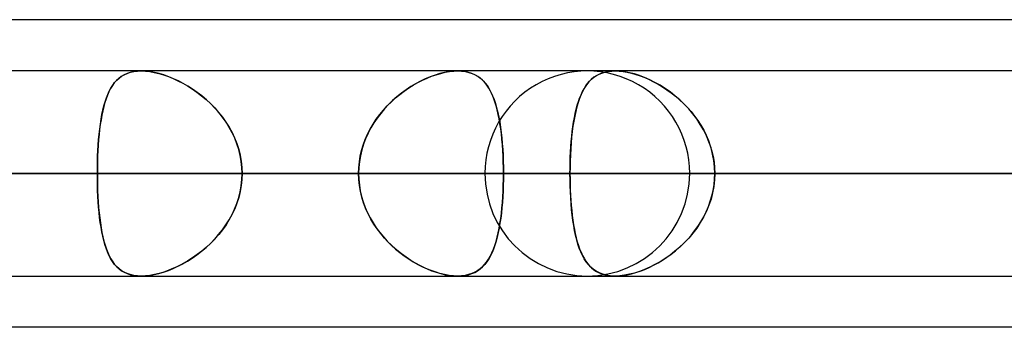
# Model space of a CAD drawing. Header units: millimetres. Extents: x -215 to 215, y -81 to 97.
# Tile 21 of 85: x -97.25 to -89.92, y 41.71 to 44. Entities that reach past the tile are written whole.
import ezdxf

# ---------------------------------------------------------------- set-up
doc = ezdxf.new("R2010")
doc.units = ezdxf.units.MM
doc.layers.add('MAIN-1', color=7, linetype='Continuous')
doc.layers.add('MAIN-2', color=7, linetype='Continuous')

msp = doc.modelspace()

# ---------------------------------------------------------------- linework, layer by layer
at = {"layer": 'MAIN-1'}
for p, q in [((-54.9413, 44), (-105.4075, 44)), ((104.7621, 43.6188), (-104.7621, 43.6188)), ((105.1835, 42.8563), (-105.1835, 42.8563)), ((-104.6521, 42.0938), (104.6521, 42.0938)), ((-92.8227, 42.0938), (-92.824, 42.0938)), ((-92.8215, 42.0937), (-92.8227, 42.0938)), ((-92.8203, 42.0937), (-92.8215, 42.0937)), ((-92.8191, 42.0937), (-92.8203, 42.0937)), ((-92.8179, 42.0937), (-92.8191, 42.0937)), ((-92.8167, 42.0937), (-92.8179, 42.0937)), ((-55.3107, 41.7125), (-104.7669, 41.7125))]:
    msp.add_line(p, q, dxfattribs=at)
at = {"layer": 'MAIN-2'}
for p, q in [((-96.5149, 43.5638), (-96.5323, 43.5476)), ((-96.5301, 43.5499), (-96.5129, 43.5655)), ((-96.4961, 43.5781), (-96.5149, 43.5638)), ((-96.5129, 43.5655), (-96.4942, 43.5793)), ((-96.4756, 43.5903), (-96.4961, 43.5781)), ((-96.4942, 43.5793), (-96.4739, 43.5912)), ((-96.4534, 43.6004), (-96.4756, 43.5903)), ((-96.4739, 43.5912), (-96.4519, 43.601)), ((-96.4294, 43.6084), (-96.4534, 43.6004)), ((-96.4519, 43.601), (-96.4282, 43.6087)), ((-96.4036, 43.6142), (-96.4294, 43.6084)), ((-96.4282, 43.6087), (-96.4027, 43.6143)), ((-96.3762, 43.6176), (-96.4036, 43.6142)), ((-96.4027, 43.6143), (-96.3758, 43.6177)), ((-96.3475, 43.6188), (-96.3762, 43.6176)), ((-96.3758, 43.6177), (-96.3475, 43.6188)), ((-96.3163, 43.6176), (-96.3475, 43.6188)), ((-96.3475, 43.6188), (-96.3167, 43.6176)), ((-96.3167, 43.6176), (-96.2845, 43.614)), ((-96.2837, 43.6139), (-96.3163, 43.6176)), ((-96.2845, 43.614), (-96.2508, 43.6081)), ((-96.2497, 43.6079), (-96.2837, 43.6139)), ((-96.2508, 43.6081), (-96.2162, 43.5999)), ((-96.2147, 43.5995), (-96.2497, 43.6079)), ((-96.2162, 43.5999), (-96.1811, 43.5895)), ((-96.1792, 43.5889), (-96.2147, 43.5995)), ((-96.1811, 43.5895), (-96.1455, 43.577)), ((-96.1432, 43.5761), (-96.1792, 43.5889)), ((-96.1455, 43.577), (-96.1097, 43.5625)), ((-96.1071, 43.5613), (-96.1432, 43.5761)), ((-94.2532, 43.5499), (-94.2189, 43.5656)), ((-94.1954, 43.5752), (-94.2316, 43.56)), ((-94.2189, 43.5656), (-94.1846, 43.5793)), ((-94.1594, 43.5883), (-94.1954, 43.5752)), ((-94.1846, 43.5793), (-94.1505, 43.5912)), ((-94.1237, 43.5991), (-94.1594, 43.5883)), ((-94.1505, 43.5912), (-94.1167, 43.601)), ((-94.0887, 43.6077), (-94.1237, 43.5991)), ((-94.1167, 43.601), (-94.0835, 43.6088)), ((-94.0545, 43.6138), (-94.0887, 43.6077)), ((-94.0835, 43.6088), (-94.0511, 43.6143)), ((-94.0216, 43.6175), (-94.0545, 43.6138)), ((-94.0511, 43.6143), (-94.02, 43.6177)), ((-93.9904, 43.6188), (-94.0216, 43.6175)), ((-94.02, 43.6177), (-93.9903, 43.6188)), ((-93.9617, 43.6177), (-93.9904, 43.6188)), ((-93.9903, 43.6188), (-93.961, 43.6176)), ((-93.9345, 43.6143), (-93.9617, 43.6177)), ((-93.961, 43.6176), (-93.9332, 43.614)), ((-93.9088, 43.6086), (-93.9345, 43.6143)), ((-93.9332, 43.614), (-93.9069, 43.6081)), ((-93.8847, 43.6008), (-93.9088, 43.6086)), ((-93.9069, 43.6081), (-93.8823, 43.5999)), ((-93.8623, 43.5908), (-93.8847, 43.6008)), ((-93.8823, 43.5999), (-93.8596, 43.5895)), ((-93.8415, 43.5789), (-93.8623, 43.5908)), ((-93.8596, 43.5895), (-93.8386, 43.577)), ((-93.8224, 43.5651), (-93.8415, 43.5789)), ((-93.8386, 43.577), (-93.8191, 43.5624)), ((-93.8047, 43.5494), (-93.8224, 43.5651)), ((-92.9754, 43.5719), (-92.9953, 43.5557)), ((-92.9928, 43.5579), (-92.9757, 43.5718)), ((-92.9757, 43.5718), (-92.9573, 43.5839)), ((-92.9538, 43.5859), (-92.9754, 43.5719)), ((-92.9573, 43.5839), (-92.9374, 43.5944)), ((-92.9303, 43.5976), (-92.9538, 43.5859)), ((-92.9374, 43.5944), (-92.9161, 43.6031)), ((-92.9048, 43.6068), (-92.9303, 43.5976)), ((-92.9161, 43.6031), (-92.8933, 43.6099)), ((-92.8772, 43.6134), (-92.9048, 43.6068)), ((-92.8933, 43.6099), (-92.869, 43.6149)), ((-92.8477, 43.6175), (-92.8772, 43.6134)), ((-92.869, 43.6149), (-92.8435, 43.6178)), ((-92.8167, 43.6188), (-92.8477, 43.6175)), ((-92.8435, 43.6178), (-92.8167, 43.6188)), ((-92.7833, 43.6174), (-92.8167, 43.6188)), ((-92.8167, 43.6188), (-92.7882, 43.6177)), ((-92.7882, 43.6177), (-92.7585, 43.6147)), ((-92.7484, 43.6132), (-92.7833, 43.6174)), ((-92.7585, 43.6147), (-92.7275, 43.6095)), ((-92.7119, 43.6062), (-92.7484, 43.6132)), ((-92.7275, 43.6095), (-92.6956, 43.6023)), ((-92.6744, 43.5966), (-92.7119, 43.6062)), ((-92.6956, 43.6023), (-92.6633, 43.5933)), ((-92.6363, 43.5844), (-92.6744, 43.5966)), ((-92.6633, 43.5933), (-92.6305, 43.5823)), ((-92.5979, 43.5697), (-92.6363, 43.5844)), ((-92.6305, 43.5823), (-92.5975, 43.5695)), ((-92.5594, 43.5527), (-92.5979, 43.5697)), ((-92.5975, 43.5695), (-92.5644, 43.555)), ((-96.5859, 43.4692), (-96.5736, 43.4921)), ((-96.5628, 43.5096), (-96.5761, 43.4879)), ((-96.5736, 43.4921), (-96.5603, 43.5132)), ((-96.5482, 43.5295), (-96.5628, 43.5096)), ((-96.5603, 43.5132), (-96.5458, 43.5325)), ((-96.5323, 43.5476), (-96.5482, 43.5295)), ((-96.5458, 43.5325), (-96.5301, 43.5499)), ((-96.1097, 43.5625), (-96.0739, 43.546)), ((-96.0711, 43.5446), (-96.1071, 43.5613)), ((-96.0739, 43.546), (-96.0382, 43.5276)), ((-96.0352, 43.526), (-96.0711, 43.5446)), ((-96.0382, 43.5276), (-96.0025, 43.5072)), ((-95.9998, 43.5055), (-96.0352, 43.526)), ((-96.0025, 43.5072), (-95.9671, 43.4849)), ((-95.9646, 43.4832), (-95.9998, 43.5055)), ((-94.3885, 43.4692), (-94.3551, 43.4922)), ((-94.3397, 43.5021), (-94.3748, 43.4789)), ((-94.3551, 43.4922), (-94.3213, 43.5133)), ((-94.304, 43.5233), (-94.3397, 43.5021)), ((-94.3213, 43.5133), (-94.2874, 43.5325)), ((-94.2679, 43.5427), (-94.304, 43.5233)), ((-94.2874, 43.5325), (-94.2532, 43.5499)), ((-94.2316, 43.56), (-94.2679, 43.5427)), ((-93.8191, 43.5624), (-93.8013, 43.546)), ((-93.7884, 43.5319), (-93.8047, 43.5494)), ((-93.8013, 43.546), (-93.7848, 43.5276)), ((-93.7734, 43.5128), (-93.7884, 43.5319)), ((-93.7848, 43.5276), (-93.7695, 43.5072)), ((-93.7596, 43.4919), (-93.7734, 43.5128)), ((-93.7695, 43.5072), (-93.7554, 43.4849)), ((-93.7467, 43.4692), (-93.7596, 43.4919)), ((-93.0453, 43.4941), (-93.0591, 43.4695)), ((-93.0494, 43.4871), (-93.0368, 43.5072)), ((-93.0301, 43.5167), (-93.0453, 43.4941)), ((-93.0368, 43.5072), (-93.0232, 43.5256)), ((-93.0134, 43.5373), (-93.0301, 43.5167)), ((-93.0232, 43.5256), (-93.0086, 43.5425)), ((-92.9953, 43.5557), (-93.0134, 43.5373)), ((-93.0086, 43.5425), (-92.9928, 43.5579)), ((-92.5644, 43.555), (-92.5313, 43.5388)), ((-92.5211, 43.5335), (-92.5594, 43.5527)), ((-92.5313, 43.5388), (-92.4982, 43.5208)), ((-92.4832, 43.5121), (-92.5211, 43.5335)), ((-92.4982, 43.5208), (-92.4652, 43.5011)), ((-92.4456, 43.4884), (-92.4832, 43.5121)), ((-92.4652, 43.5011), (-92.4326, 43.4796)), ((-96.6169, 43.3898), (-96.6075, 43.418)), ((-96.5993, 43.4394), (-96.6094, 43.4127)), ((-96.6075, 43.418), (-96.5972, 43.4445)), ((-96.5882, 43.4645), (-96.5993, 43.4394)), ((-96.5972, 43.4445), (-96.5859, 43.4692)), ((-96.5761, 43.4879), (-96.5882, 43.4645)), ((-95.9671, 43.4849), (-95.9322, 43.4606)), ((-95.9298, 43.4589), (-95.9646, 43.4832)), ((-95.9322, 43.4606), (-95.8978, 43.4343)), ((-95.8957, 43.4327), (-95.9298, 43.4589)), ((-95.8978, 43.4343), (-95.8643, 43.4062)), ((-95.8624, 43.4046), (-95.8957, 43.4327)), ((-94.4846, 43.3897), (-94.4534, 43.418)), ((-94.4426, 43.4271), (-94.475, 43.3987)), ((-94.4534, 43.418), (-94.4213, 43.4445)), ((-94.4092, 43.4539), (-94.4426, 43.4271)), ((-94.4213, 43.4445), (-94.3885, 43.4692)), ((-94.3748, 43.4789), (-94.4092, 43.4539)), ((-93.7554, 43.4849), (-93.7424, 43.4606)), ((-93.7349, 43.4446), (-93.7467, 43.4692)), ((-93.7424, 43.4606), (-93.7304, 43.4344)), ((-93.7239, 43.4184), (-93.7349, 43.4446)), ((-93.7304, 43.4344), (-93.7194, 43.4063)), ((-93.7139, 43.3904), (-93.7239, 43.4184)), ((-93.0913, 43.3912), (-93.0821, 43.4175)), ((-93.0717, 43.4429), (-93.0832, 43.4145)), ((-93.0821, 43.4175), (-93.072, 43.4422)), ((-93.072, 43.4422), (-93.0611, 43.4655)), ((-93.0591, 43.4695), (-93.0717, 43.4429)), ((-93.0611, 43.4655), (-93.0494, 43.4871)), ((-92.4085, 43.4625), (-92.4456, 43.4884)), ((-92.4326, 43.4796), (-92.4004, 43.4565)), ((-92.3722, 43.4344), (-92.4085, 43.4625)), ((-92.4004, 43.4565), (-92.3688, 43.4317)), ((-92.3368, 43.4041), (-92.3722, 43.4344)), ((-92.3688, 43.4317), (-92.338, 43.4052)), ((-96.6268, 43.3546), (-96.6343, 43.3233)), ((-96.6332, 43.3281), (-96.6254, 43.3598)), ((-96.6185, 43.3844), (-96.6268, 43.3546)), ((-96.6254, 43.3598), (-96.6169, 43.3898)), ((-96.6094, 43.4127), (-96.6185, 43.3844)), ((-95.8643, 43.4062), (-95.8318, 43.3763)), ((-95.8301, 43.3746), (-95.8624, 43.4046)), ((-95.8318, 43.3763), (-95.8006, 43.3445)), ((-95.7991, 43.3429), (-95.8301, 43.3746)), ((-95.8006, 43.3445), (-95.7709, 43.311)), ((-95.7695, 43.3093), (-95.7991, 43.3429)), ((-94.5435, 43.3281), (-94.5147, 43.3598)), ((-94.5061, 43.3686), (-94.5358, 43.3368)), ((-94.5147, 43.3598), (-94.4846, 43.3897)), ((-94.475, 43.3987), (-94.5061, 43.3686)), ((-93.7194, 43.4063), (-93.7093, 43.3763)), ((-93.7046, 43.3606), (-93.7139, 43.3904)), ((-93.7093, 43.3763), (-93.7002, 43.3445)), ((-93.6962, 43.3292), (-93.7046, 43.3606)), ((-93.7002, 43.3445), (-93.6918, 43.311)), ((-93.103, 43.3524), (-93.1115, 43.3186)), ((-93.1077, 43.3342), (-93.0999, 43.3634)), ((-93.0935, 43.3843), (-93.103, 43.3524)), ((-93.0999, 43.3634), (-93.0913, 43.3912)), ((-93.0832, 43.4145), (-93.0935, 43.3843)), ((-92.338, 43.4052), (-92.3081, 43.377)), ((-92.3026, 43.3716), (-92.3368, 43.4041)), ((-92.3081, 43.377), (-92.2793, 43.3474)), ((-92.2698, 43.337), (-92.3026, 43.3716)), ((-92.2793, 43.3474), (-92.2519, 43.3163)), ((-96.641, 43.2905), (-96.6471, 43.2564)), ((-96.6464, 43.2603), (-96.6402, 43.2949)), ((-96.6343, 43.3233), (-96.641, 43.2905)), ((-96.6402, 43.2949), (-96.6332, 43.3281)), ((-95.7709, 43.311), (-95.7429, 43.2759)), ((-95.7416, 43.2741), (-95.7695, 43.3093)), ((-95.7429, 43.2759), (-95.7168, 43.2392)), ((-95.7156, 43.2374), (-95.7416, 43.2741)), ((-94.5965, 43.2602), (-94.5709, 43.2949)), ((-94.564, 43.3035), (-94.5905, 43.2687)), ((-94.5709, 43.2949), (-94.5435, 43.3281)), ((-94.5358, 43.3368), (-94.564, 43.3035)), ((-93.6885, 43.2962), (-93.6962, 43.3292)), ((-93.6918, 43.311), (-93.6843, 43.276)), ((-93.6816, 43.2617), (-93.6885, 43.2962)), ((-93.6843, 43.276), (-93.6776, 43.2393)), ((-93.1272, 43.2384), (-93.1213, 43.2716)), ((-93.1191, 43.2832), (-93.1259, 43.2462)), ((-93.1213, 43.2716), (-93.1148, 43.3035)), ((-93.1115, 43.3186), (-93.1191, 43.2832)), ((-93.1148, 43.3035), (-93.1077, 43.3342)), ((-92.2388, 43.3004), (-92.2698, 43.337)), ((-92.2519, 43.3163), (-92.2259, 43.2838)), ((-92.2099, 43.2619), (-92.2388, 43.3004)), ((-92.2259, 43.2838), (-92.2016, 43.2499)), ((-96.6524, 43.2209), (-96.6572, 43.1841)), ((-96.6568, 43.1871), (-96.652, 43.2243)), ((-96.6471, 43.2564), (-96.6524, 43.2209)), ((-96.652, 43.2243), (-96.6464, 43.2603)), ((-95.7168, 43.2392), (-95.6928, 43.2011)), ((-95.6918, 43.1993), (-95.7156, 43.2374)), ((-95.6928, 43.2011), (-95.671, 43.1615)), ((-95.6702, 43.1598), (-95.6918, 43.1993)), ((-94.642, 43.187), (-94.6202, 43.2243)), ((-94.6151, 43.2324), (-94.6377, 43.1947)), ((-94.6202, 43.2243), (-94.5965, 43.2602)), ((-94.5905, 43.2687), (-94.6151, 43.2324)), ((-93.6754, 43.2258), (-93.6816, 43.2617)), ((-93.6776, 43.2393), (-93.6717, 43.2012)), ((-93.67, 43.1886), (-93.6754, 43.2258)), ((-93.6717, 43.2012), (-93.6665, 43.1616)), ((-93.1319, 43.2076), (-93.1371, 43.1674)), ((-93.137, 43.1685), (-93.1324, 43.204)), ((-93.1324, 43.204), (-93.1272, 43.2384)), ((-93.1259, 43.2462), (-93.1319, 43.2076)), ((-92.1832, 43.2218), (-92.2099, 43.2619)), ((-92.2016, 43.2499), (-92.179, 43.2148)), ((-92.1591, 43.18), (-92.1832, 43.2218)), ((-92.179, 43.2148), (-92.1583, 43.1784)), ((-96.6613, 43.1461), (-96.6649, 43.1069)), ((-96.6647, 43.1089), (-96.6611, 43.1486)), ((-96.6572, 43.1841), (-96.6613, 43.1461)), ((-96.6611, 43.1486), (-96.6568, 43.1871)), ((-95.671, 43.1615), (-95.6517, 43.1205)), ((-95.651, 43.1189), (-95.6702, 43.1598)), ((-94.679, 43.1088), (-94.6616, 43.1485)), ((-94.6582, 43.1556), (-94.6763, 43.1153)), ((-94.6616, 43.1485), (-94.642, 43.187)), ((-94.6377, 43.1947), (-94.6582, 43.1556)), ((-93.6652, 43.1501), (-93.67, 43.1886)), ((-93.6665, 43.1616), (-93.662, 43.1206)), ((-93.6611, 43.1104), (-93.6652, 43.1501)), ((-93.1416, 43.1259), (-93.1455, 43.0831)), ((-93.1445, 43.0943), (-93.141, 43.132)), ((-93.1371, 43.1674), (-93.1416, 43.1259)), ((-93.141, 43.132), (-93.137, 43.1685)), ((-92.1377, 43.1368), (-92.1591, 43.18)), ((-92.1583, 43.1784), (-92.1395, 43.1408)), ((-92.1395, 43.1408), (-92.123, 43.1022)), ((-92.1191, 43.0921), (-92.1377, 43.1368)), ((-96.6678, 43.0668), (-96.6703, 43.0258)), ((-96.6702, 43.0269), (-96.6677, 43.0682)), ((-96.6649, 43.1069), (-96.6678, 43.0668)), ((-96.6677, 43.0682), (-96.6647, 43.1089)), ((-95.6517, 43.1205), (-95.6349, 43.0783)), ((-95.6344, 43.0769), (-95.651, 43.1189)), ((-95.6349, 43.0783), (-95.621, 43.0353)), ((-95.6206, 43.0339), (-95.6344, 43.0769)), ((-94.7063, 43.0268), (-94.694, 43.0682)), ((-94.692, 43.074), (-94.705, 43.0317)), ((-94.694, 43.0682), (-94.679, 43.1088)), ((-94.6763, 43.1153), (-94.692, 43.074)), ((-93.662, 43.1206), (-93.6582, 43.0784)), ((-93.6576, 43.0696), (-93.6611, 43.1104)), ((-93.6582, 43.0784), (-93.6552, 43.0353)), ((-93.6547, 43.028), (-93.6576, 43.0696)), ((-93.1499, 43.0169), (-93.1475, 43.0559)), ((-93.1455, 43.0831), (-93.1486, 43.0392)), ((-93.1475, 43.0559), (-93.1445, 43.0943)), ((-92.123, 43.1022), (-92.1088, 43.0627)), ((-92.1036, 43.0462), (-92.1191, 43.0921)), ((-92.1088, 43.0627), (-92.097, 43.0225)), ((-96.6735, 42.9424), (-96.6721, 42.9849)), ((-96.6721, 42.984), (-96.6735, 42.9417)), ((-96.6721, 42.9849), (-96.6702, 43.0269)), ((-96.6703, 43.0258), (-96.6721, 42.984)), ((-95.621, 43.0353), (-95.61, 42.9914)), ((-95.6098, 42.9903), (-95.6206, 43.0339)), ((-95.61, 42.9914), (-95.6021, 42.9469)), ((-95.602, 42.946), (-95.6098, 42.9903)), ((-94.723, 42.9424), (-94.716, 42.9849)), ((-94.7153, 42.9885), (-94.7227, 42.9447)), ((-94.716, 42.9849), (-94.7063, 43.0268)), ((-94.705, 43.0317), (-94.7153, 42.9885)), ((-93.6552, 43.0353), (-93.6528, 42.9915)), ((-93.6525, 42.9857), (-93.6547, 43.028)), ((-93.6528, 42.9915), (-93.6511, 42.947)), ((-93.6509, 42.943), (-93.6525, 42.9857)), ((-93.1531, 42.9374), (-93.1517, 42.9774)), ((-93.151, 42.9942), (-93.1527, 42.9486)), ((-93.1517, 42.9774), (-93.1499, 43.0169)), ((-93.1486, 43.0392), (-93.151, 42.9942)), ((-92.0915, 42.9996), (-92.1036, 43.0462)), ((-92.097, 43.0225), (-92.0877, 42.9817)), ((-92.0827, 42.9523), (-92.0915, 42.9996)), ((-92.0877, 42.9817), (-92.081, 42.9404)), ((-96.6743, 42.8995), (-96.6735, 42.9424)), ((-96.6735, 42.9417), (-96.6743, 42.8991)), ((-95.6021, 42.9469), (-95.5973, 42.9018)), ((-95.5972, 42.9013), (-95.602, 42.946)), ((-94.7273, 42.8995), (-94.723, 42.9424)), ((-94.7227, 42.9447), (-94.7272, 42.9006)), ((-93.6511, 42.947), (-93.65, 42.9019)), ((-93.65, 42.8998), (-93.6509, 42.943)), ((-93.1538, 42.9026), (-93.1541, 42.8563)), ((-93.1527, 42.9486), (-93.1538, 42.9026)), ((-93.1538, 42.897), (-93.1531, 42.9374)), ((-92.0774, 42.9045), (-92.0827, 42.9523)), ((-92.081, 42.9404), (-92.077, 42.8985)), ((-92.0756, 42.8563), (-92.0774, 42.9045)), ((-129.4725, 42.8563), (-94.7287, 42.8563)), ((-94.7287, 42.8563), (-129.4725, 42.8563)), ((-93.6497, 42.8563), (-127.9475, 42.8563)), ((-127.9475, 42.8563), (-93.6497, 42.8563)), ((-117.5775, 42.8563), (-86.3119, 42.8563)), ((-86.3119, 42.8563), (-117.5775, 42.8563)), ((-85.2327, 42.8563), (-116.0525, 42.8563)), ((-116.0525, 42.8563), (-85.2327, 42.8563)), ((-105.6825, 42.8563), (-77.8938, 42.8563)), ((-77.8938, 42.8563), (-105.6825, 42.8563)), ((-105.1835, 42.8563), (105.1835, 42.8563)), ((-76.8144, 42.8563), (-104.1575, 42.8563)), ((-104.1575, 42.8563), (-76.8144, 42.8563)), ((104.0108, 42.8563), (-104.0108, 42.8563)), ((-104.0108, 42.8563), (104.0108, 42.8563)), ((-104.0108, 42.8563), (-96.6745, 42.8563)), ((-96.6745, 42.8563), (-104.0108, 42.8563)), ((-94.7287, 42.8563), (-102.0657, 42.8563)), ((-102.0657, 42.8563), (-94.7287, 42.8563)), ((-100.4879, 42.8563), (-93.1541, 42.8563)), ((-93.1541, 42.8563), (-100.4879, 42.8563)), ((-89.9191, 42.8563), (-97.2528, 42.8563)), ((-97.2528, 42.8563), (-89.9191, 42.8563)), ((-96.6745, 42.8563), (-96.6743, 42.8995)), ((-96.6743, 42.8991), (-96.6745, 42.8563)), ((-96.6745, 42.8563), (96.6745, 42.8563)), ((96.6745, 42.8563), (-96.6745, 42.8563)), ((-96.6743, 42.8134), (-96.6745, 42.8563)), ((-96.6745, 42.8563), (-96.6743, 42.813)), ((-95.5973, 42.9018), (-95.5956, 42.8563)), ((-95.5973, 42.8107), (-95.5956, 42.8563)), ((-95.5956, 42.8563), (-95.5972, 42.9013)), ((-95.5956, 42.8563), (-95.5972, 42.8112)), ((95.5956, 42.8563), (-95.5956, 42.8563)), ((-95.5956, 42.8563), (95.5956, 42.8563)), ((-95.5956, 42.8563), (-88.2587, 42.8563)), ((-88.2587, 42.8563), (-95.5956, 42.8563)), ((-94.7272, 42.9006), (-94.7287, 42.8563)), ((-94.7287, 42.8563), (-94.7273, 42.8995)), ((-94.7287, 42.8563), (-94.7273, 42.813)), ((-94.7272, 42.8119), (-94.7287, 42.8563)), ((-93.7875, 42.8563), (-69.4738, 42.8563)), ((-69.4738, 42.8563), (-93.7875, 42.8563)), ((-93.65, 42.9019), (-93.6497, 42.8563)), ((-93.6497, 42.8563), (-93.65, 42.8998)), ((-93.65, 42.8122), (-93.6497, 42.8563)), ((-93.6497, 42.8563), (-93.65, 42.8127)), ((-86.3119, 42.8563), (-93.6497, 42.8563)), ((-93.6497, 42.8563), (-86.3119, 42.8563)), ((-93.1541, 42.8563), (-93.1538, 42.897)), ((-93.1541, 42.8563), (-89.9191, 42.8563)), ((-89.9191, 42.8563), (-93.1541, 42.8563)), ((-93.1538, 42.8103), (-93.1541, 42.8563)), ((-93.1541, 42.8563), (-93.1538, 42.8155)), ((-68.3942, 42.8563), (-92.2625, 42.8563)), ((-92.2625, 42.8563), (-68.3942, 42.8563)), ((-92.0756, 42.8563), (-92.0774, 42.808)), ((-92.077, 42.8985), (-92.0756, 42.8563)), ((-92.077, 42.814), (-92.0756, 42.8563)), ((-88.8406, 42.8563), (-92.0756, 42.8563)), ((-92.0756, 42.8563), (-88.8406, 42.8563)), ((-92.0756, 42.8563), (-84.7416, 42.8563)), ((-84.7416, 42.8563), (-92.0756, 42.8563)), ((-96.6735, 42.7708), (-96.6743, 42.8134)), ((-96.6743, 42.813), (-96.6735, 42.7701)), ((-96.6721, 42.7285), (-96.6735, 42.7708)), ((-96.6735, 42.7701), (-96.6721, 42.7276)), ((-95.61, 42.7211), (-95.6021, 42.7656)), ((-95.602, 42.7665), (-95.6098, 42.7222)), ((-95.6021, 42.7656), (-95.5973, 42.8107)), ((-95.5972, 42.8112), (-95.602, 42.7665)), ((-94.7273, 42.813), (-94.723, 42.7701)), ((-94.7227, 42.7678), (-94.7272, 42.8119)), ((-94.723, 42.7701), (-94.716, 42.7276)), ((-94.7153, 42.724), (-94.7227, 42.7678)), ((-93.6526, 42.7256), (-93.651, 42.7686)), ((-93.6509, 42.7695), (-93.6525, 42.7268)), ((-93.651, 42.7686), (-93.65, 42.8122)), ((-93.65, 42.8127), (-93.6509, 42.7695)), ((-93.1538, 42.8155), (-93.1531, 42.7751)), ((-93.1527, 42.7646), (-93.1538, 42.8103)), ((-93.1531, 42.7751), (-93.1517, 42.7351)), ((-93.1511, 42.7194), (-93.1527, 42.7646)), ((-92.0827, 42.7602), (-92.0915, 42.7129)), ((-92.0877, 42.7308), (-92.081, 42.7721)), ((-92.0774, 42.808), (-92.0827, 42.7602)), ((-92.081, 42.7721), (-92.077, 42.814)), ((-96.6703, 42.6867), (-96.6721, 42.7285)), ((-96.6721, 42.7276), (-96.6702, 42.6856)), ((-96.6678, 42.6457), (-96.6703, 42.6867)), ((-96.6702, 42.6856), (-96.6677, 42.6443)), ((-95.621, 42.6772), (-95.61, 42.7211)), ((-95.6098, 42.7222), (-95.6206, 42.6786)), ((-94.716, 42.7276), (-94.7063, 42.6857)), ((-94.705, 42.6808), (-94.7153, 42.724)), ((-94.7063, 42.6857), (-94.694, 42.6443)), ((-93.6577, 42.6415), (-93.6548, 42.6832)), ((-93.6547, 42.6845), (-93.6576, 42.6429)), ((-93.6548, 42.6832), (-93.6526, 42.7256)), ((-93.6525, 42.7268), (-93.6547, 42.6845)), ((-93.1517, 42.7351), (-93.1499, 42.6956)), ((-93.1487, 42.6749), (-93.1511, 42.7194)), ((-93.1499, 42.6956), (-93.1475, 42.6566)), ((-92.1088, 42.6498), (-92.097, 42.69)), ((-92.0915, 42.7129), (-92.1036, 42.6663)), ((-92.097, 42.69), (-92.0877, 42.7308)), ((-96.6649, 42.6056), (-96.6678, 42.6457)), ((-96.6677, 42.6443), (-96.6647, 42.6036)), ((-95.6517, 42.592), (-95.6349, 42.6342)), ((-95.6344, 42.6356), (-95.651, 42.5936)), ((-95.6349, 42.6342), (-95.621, 42.6772)), ((-95.6206, 42.6786), (-95.6344, 42.6356)), ((-94.692, 42.6385), (-94.705, 42.6808)), ((-94.694, 42.6443), (-94.679, 42.6037)), ((-94.6763, 42.5972), (-94.692, 42.6385)), ((-93.6612, 42.6006), (-93.6577, 42.6415)), ((-93.6576, 42.6429), (-93.6611, 42.6021)), ((-93.1456, 42.6313), (-93.1487, 42.6749)), ((-93.1475, 42.6566), (-93.1445, 42.6182)), ((-93.1419, 42.5888), (-93.1456, 42.6313)), ((-93.1445, 42.6182), (-93.141, 42.5805)), ((-92.1395, 42.5717), (-92.123, 42.6103)), ((-92.1191, 42.6204), (-92.1377, 42.5757)), ((-92.123, 42.6103), (-92.1088, 42.6498)), ((-92.1036, 42.6663), (-92.1191, 42.6204)), ((-96.6613, 42.5664), (-96.6649, 42.6056)), ((-96.6647, 42.6036), (-96.6611, 42.5639)), ((-96.6572, 42.5284), (-96.6613, 42.5664)), ((-96.6611, 42.5639), (-96.6568, 42.5254)), ((-95.6928, 42.5114), (-95.671, 42.551)), ((-95.6702, 42.5527), (-95.6918, 42.5132)), ((-95.671, 42.551), (-95.6517, 42.592)), ((-95.651, 42.5936), (-95.6702, 42.5527)), ((-94.679, 42.6037), (-94.6616, 42.564)), ((-94.6582, 42.5569), (-94.6763, 42.5972)), ((-94.6616, 42.564), (-94.642, 42.5255)), ((-94.6377, 42.5178), (-94.6582, 42.5569)), ((-93.6702, 42.5221), (-93.6654, 42.5607)), ((-93.6652, 42.5624), (-93.67, 42.5239)), ((-93.6654, 42.5607), (-93.6612, 42.6006)), ((-93.6611, 42.6021), (-93.6652, 42.5624)), ((-93.1374, 42.5475), (-93.1419, 42.5888)), ((-93.141, 42.5805), (-93.137, 42.544)), ((-93.1322, 42.5076), (-93.1374, 42.5475)), ((-93.137, 42.544), (-93.1324, 42.5085)), ((-92.1377, 42.5757), (-92.1591, 42.5325)), ((-92.1583, 42.5341), (-92.1395, 42.5717)), ((-96.6524, 42.4916), (-96.6572, 42.5284)), ((-96.6568, 42.5254), (-96.652, 42.4882)), ((-96.6471, 42.4561), (-96.6524, 42.4916)), ((-96.652, 42.4882), (-96.6464, 42.4522)), ((-95.7429, 42.4366), (-95.7168, 42.4733)), ((-95.7156, 42.4751), (-95.7416, 42.4384)), ((-95.7168, 42.4733), (-95.6928, 42.5114)), ((-95.6918, 42.5132), (-95.7156, 42.4751)), ((-94.642, 42.5255), (-94.6202, 42.4883)), ((-94.6151, 42.4801), (-94.6377, 42.5178)), ((-94.6202, 42.4883), (-94.5965, 42.4523)), ((-94.5905, 42.4438), (-94.6151, 42.4801)), ((-93.6819, 42.449), (-93.6757, 42.4848)), ((-93.6754, 42.4867), (-93.6816, 42.4508)), ((-93.6757, 42.4848), (-93.6702, 42.5221)), ((-93.67, 42.5239), (-93.6754, 42.4867)), ((-93.1324, 42.5085), (-93.1272, 42.4741)), ((-93.1264, 42.4692), (-93.1322, 42.5076)), ((-93.1272, 42.4741), (-93.1213, 42.4409)), ((-93.1197, 42.4324), (-93.1264, 42.4692)), ((-92.2259, 42.4287), (-92.2016, 42.4626)), ((-92.1832, 42.4907), (-92.2099, 42.4506)), ((-92.2016, 42.4626), (-92.179, 42.4977)), ((-92.1591, 42.5325), (-92.1832, 42.4907)), ((-92.179, 42.4977), (-92.1583, 42.5341)), ((-96.641, 42.422), (-96.6471, 42.4561)), ((-96.6464, 42.4522), (-96.6402, 42.4176)), ((-96.6343, 42.3892), (-96.641, 42.422)), ((-96.6402, 42.4176), (-96.6332, 42.3844)), ((-96.6268, 42.3579), (-96.6343, 42.3892)), ((-95.8006, 42.368), (-95.7709, 42.4015)), ((-95.7695, 42.4032), (-95.7991, 42.3696)), ((-95.7709, 42.4015), (-95.7429, 42.4366)), ((-95.7416, 42.4384), (-95.7695, 42.4032)), ((-94.5965, 42.4523), (-94.5709, 42.4177)), ((-94.564, 42.409), (-94.5905, 42.4438)), ((-94.5709, 42.4177), (-94.5436, 42.3845)), ((-94.5358, 42.3757), (-94.564, 42.409)), ((-93.6966, 42.3816), (-93.6889, 42.4145)), ((-93.6885, 42.4163), (-93.6962, 42.3833)), ((-93.6889, 42.4145), (-93.6819, 42.449)), ((-93.6816, 42.4508), (-93.6885, 42.4163)), ((-93.1213, 42.4409), (-93.1148, 42.409)), ((-93.1122, 42.3971), (-93.1197, 42.4324)), ((-93.1148, 42.409), (-93.1077, 42.3783)), ((-93.1039, 42.3635), (-93.1122, 42.3971)), ((-92.2793, 42.3651), (-92.2519, 42.3962)), ((-92.2388, 42.4121), (-92.2698, 42.3755)), ((-92.2519, 42.3962), (-92.2259, 42.4287)), ((-92.2099, 42.4506), (-92.2388, 42.4121)), ((-96.6332, 42.3844), (-96.6254, 42.3527)), ((-96.6185, 42.3281), (-96.6268, 42.3579)), ((-96.6254, 42.3527), (-96.6169, 42.3227)), ((-96.6094, 42.2998), (-96.6185, 42.3281)), ((-96.6169, 42.3227), (-96.6075, 42.2945)), ((-95.8643, 42.3063), (-95.8318, 42.3362)), ((-95.8301, 42.3379), (-95.8624, 42.3079)), ((-95.8318, 42.3362), (-95.8006, 42.368)), ((-95.7991, 42.3696), (-95.8301, 42.3379)), ((-94.5436, 42.3845), (-94.5147, 42.3528)), ((-94.5061, 42.3439), (-94.5358, 42.3757)), ((-94.5147, 42.3528), (-94.4846, 42.3228)), ((-94.475, 42.3138), (-94.5061, 42.3439)), ((-94.4846, 42.3228), (-94.4534, 42.2945)), ((-93.7246, 42.2924), (-93.7144, 42.3204)), ((-93.7139, 42.3221), (-93.7239, 42.2941)), ((-93.7144, 42.3204), (-93.7051, 42.3502)), ((-93.7046, 42.3519), (-93.7139, 42.3221)), ((-93.7051, 42.3502), (-93.6966, 42.3816)), ((-93.6962, 42.3833), (-93.7046, 42.3519)), ((-93.1077, 42.3783), (-93.0999, 42.3491)), ((-93.0946, 42.3316), (-93.1039, 42.3635)), ((-93.0999, 42.3491), (-93.0913, 42.3213)), ((-93.0845, 42.3015), (-93.0946, 42.3316)), ((-93.0913, 42.3213), (-93.0821, 42.295)), ((-92.338, 42.3073), (-92.3081, 42.3354)), ((-92.3026, 42.3409), (-92.3368, 42.3084)), ((-92.3081, 42.3354), (-92.2793, 42.3651)), ((-92.2698, 42.3755), (-92.3026, 42.3409)), ((-96.5993, 42.2731), (-96.6094, 42.2998)), ((-96.6075, 42.2945), (-96.5972, 42.268)), ((-96.5882, 42.248), (-96.5993, 42.2731)), ((-96.5972, 42.268), (-96.5859, 42.2433)), ((-96.5761, 42.2246), (-96.5882, 42.248)), ((-96.5859, 42.2433), (-96.5736, 42.2204)), ((-95.9671, 42.2276), (-95.9322, 42.2519)), ((-95.9298, 42.2536), (-95.9646, 42.2293)), ((-95.9322, 42.2519), (-95.8978, 42.2782)), ((-95.8957, 42.2798), (-95.9298, 42.2536)), ((-95.8978, 42.2782), (-95.8643, 42.3063)), ((-95.8624, 42.3079), (-95.8957, 42.2798)), ((-94.4426, 42.2854), (-94.475, 42.3138)), ((-94.4534, 42.2945), (-94.4213, 42.268)), ((-94.4092, 42.2586), (-94.4426, 42.2854)), ((-94.4213, 42.268), (-94.3885, 42.2433)), ((-94.3748, 42.2336), (-94.4092, 42.2586)), ((-94.3885, 42.2433), (-94.3552, 42.2204)), ((-93.7467, 42.2434), (-93.7596, 42.2206)), ((-93.7477, 42.2416), (-93.7357, 42.2661)), ((-93.7349, 42.2679), (-93.7467, 42.2434)), ((-93.7357, 42.2661), (-93.7246, 42.2924)), ((-93.7239, 42.2941), (-93.7349, 42.2679)), ((-93.0732, 42.2731), (-93.0845, 42.3015)), ((-93.0821, 42.295), (-93.072, 42.2703)), ((-93.0609, 42.2465), (-93.0732, 42.2731)), ((-93.072, 42.2703), (-93.0611, 42.247)), ((-93.0611, 42.247), (-93.0494, 42.2254)), ((-93.0474, 42.2219), (-93.0609, 42.2465)), ((-92.4085, 42.25), (-92.4456, 42.2241)), ((-92.4326, 42.2329), (-92.4004, 42.256)), ((-92.3722, 42.2781), (-92.4085, 42.25)), ((-92.4004, 42.256), (-92.3688, 42.2808)), ((-92.3368, 42.3084), (-92.3722, 42.2781)), ((-92.3688, 42.2808), (-92.338, 42.3073)), ((-96.5628, 42.2029), (-96.5761, 42.2246)), ((-96.5736, 42.2204), (-96.5603, 42.1993)), ((-96.5482, 42.183), (-96.5628, 42.2029)), ((-96.5603, 42.1993), (-96.5458, 42.18)), ((-96.5323, 42.1649), (-96.5482, 42.183)), ((-96.5458, 42.18), (-96.5301, 42.1626)), ((-96.0739, 42.1665), (-96.0382, 42.1849)), ((-96.0352, 42.1865), (-96.0711, 42.1679)), ((-96.0382, 42.1849), (-96.0025, 42.2053)), ((-95.9998, 42.207), (-96.0352, 42.1865)), ((-96.0025, 42.2053), (-95.9671, 42.2276)), ((-95.9646, 42.2293), (-95.9998, 42.207)), ((-94.3397, 42.2104), (-94.3748, 42.2336)), ((-94.3552, 42.2204), (-94.3214, 42.1993)), ((-94.304, 42.1892), (-94.3397, 42.2104)), ((-94.3214, 42.1993), (-94.2874, 42.18)), ((-94.2679, 42.1698), (-94.304, 42.1892)), ((-94.2874, 42.18), (-94.2533, 42.1626)), ((-94.2316, 42.1525), (-94.2679, 42.1698)), ((-93.8061, 42.1618), (-93.7898, 42.179)), ((-93.7884, 42.1806), (-93.8047, 42.1631)), ((-93.7898, 42.179), (-93.7747, 42.198)), ((-93.7734, 42.1997), (-93.7884, 42.1806)), ((-93.7747, 42.198), (-93.7606, 42.2189)), ((-93.7596, 42.2206), (-93.7734, 42.1997)), ((-93.7606, 42.2189), (-93.7477, 42.2416)), ((-93.0494, 42.2254), (-93.0368, 42.2053)), ((-93.0325, 42.1991), (-93.0474, 42.2219)), ((-93.0368, 42.2053), (-93.0232, 42.1869)), ((-93.0162, 42.1784), (-93.0325, 42.1991)), ((-93.0232, 42.1869), (-93.0086, 42.17)), ((-92.9985, 42.1598), (-93.0162, 42.1784)), ((-93.0086, 42.17), (-92.9928, 42.1546)), ((-92.5644, 42.1575), (-92.5313, 42.1737)), ((-92.5211, 42.179), (-92.5594, 42.1598)), ((-92.5313, 42.1737), (-92.4982, 42.1917)), ((-92.4832, 42.2004), (-92.5211, 42.179)), ((-92.4982, 42.1917), (-92.4652, 42.2114)), ((-92.4456, 42.2241), (-92.4832, 42.2004)), ((-92.4652, 42.2114), (-92.4326, 42.2329)), ((-96.5149, 42.1487), (-96.5323, 42.1649)), ((-96.5301, 42.1626), (-96.5129, 42.147)), ((-96.4961, 42.1344), (-96.5149, 42.1487)), ((-96.5129, 42.147), (-96.4942, 42.1332)), ((-96.4756, 42.1222), (-96.4961, 42.1344)), ((-96.4942, 42.1332), (-96.4739, 42.1213)), ((-96.4534, 42.1121), (-96.4756, 42.1222)), ((-96.4739, 42.1213), (-96.4519, 42.1115)), ((-96.4294, 42.1041), (-96.4534, 42.1121)), ((-96.4519, 42.1115), (-96.4282, 42.1038)), ((-96.4036, 42.0983), (-96.4294, 42.1041)), ((-96.4282, 42.1038), (-96.4027, 42.0982)), ((-96.3762, 42.0949), (-96.4036, 42.0983)), ((-96.4027, 42.0982), (-96.3758, 42.0948)), ((-96.3167, 42.0949), (-96.2845, 42.0985)), ((-96.2837, 42.0986), (-96.3163, 42.0949)), ((-96.2845, 42.0985), (-96.2508, 42.1044)), ((-96.2497, 42.1046), (-96.2837, 42.0986)), ((-96.2508, 42.1044), (-96.2162, 42.1126)), ((-96.2147, 42.113), (-96.2497, 42.1046)), ((-96.2162, 42.1126), (-96.1811, 42.123)), ((-96.1792, 42.1236), (-96.2147, 42.113)), ((-96.1811, 42.123), (-96.1455, 42.1355)), ((-96.1432, 42.1364), (-96.1792, 42.1236)), ((-96.1455, 42.1355), (-96.1097, 42.1501)), ((-96.1071, 42.1512), (-96.1432, 42.1364)), ((-96.1097, 42.1501), (-96.0739, 42.1665)), ((-96.0711, 42.1679), (-96.1071, 42.1512)), ((-94.2533, 42.1626), (-94.2189, 42.147)), ((-94.1954, 42.1373), (-94.2316, 42.1525)), ((-94.2189, 42.147), (-94.1847, 42.1332)), ((-94.1594, 42.1242), (-94.1954, 42.1373)), ((-94.1847, 42.1332), (-94.1505, 42.1213)), ((-94.1237, 42.1134), (-94.1594, 42.1242)), ((-94.1505, 42.1213), (-94.1168, 42.1115)), ((-94.0887, 42.1048), (-94.1237, 42.1134)), ((-94.1168, 42.1115), (-94.0836, 42.1038)), ((-94.0545, 42.0987), (-94.0887, 42.1048)), ((-94.0836, 42.1038), (-94.0512, 42.0982)), ((-94.0216, 42.095), (-94.0545, 42.0987)), ((-94.0512, 42.0982), (-94.0201, 42.0948)), ((-93.9621, 42.0948), (-93.9352, 42.0981)), ((-93.9345, 42.0982), (-93.9617, 42.0948)), ((-93.9352, 42.0981), (-93.9096, 42.1037)), ((-93.9088, 42.1039), (-93.9345, 42.0982)), ((-93.9096, 42.1037), (-93.8857, 42.1113)), ((-93.8847, 42.1117), (-93.9088, 42.1039)), ((-93.8857, 42.1113), (-93.8634, 42.1211)), ((-93.8623, 42.1217), (-93.8847, 42.1117)), ((-93.8634, 42.1211), (-93.8428, 42.1328)), ((-93.8415, 42.1336), (-93.8623, 42.1217)), ((-93.8428, 42.1328), (-93.8237, 42.1464)), ((-93.8224, 42.1474), (-93.8415, 42.1336)), ((-93.8237, 42.1464), (-93.8061, 42.1618)), ((-93.8047, 42.1631), (-93.8224, 42.1474)), ((-92.9791, 42.1433), (-92.9985, 42.1598)), ((-92.9928, 42.1546), (-92.9757, 42.1407)), ((-92.958, 42.129), (-92.9791, 42.1433)), ((-92.9757, 42.1407), (-92.9573, 42.1286)), ((-92.9351, 42.117), (-92.958, 42.129)), ((-92.9573, 42.1286), (-92.9374, 42.1181)), ((-92.9374, 42.1181), (-92.9161, 42.1094)), ((-92.9102, 42.1074), (-92.9351, 42.117)), ((-92.9161, 42.1094), (-92.8933, 42.1026)), ((-92.8832, 42.1003), (-92.9102, 42.1074)), ((-92.8933, 42.1026), (-92.869, 42.0976)), ((-92.8544, 42.0957), (-92.8832, 42.1003)), ((-92.869, 42.0976), (-92.8435, 42.0947)), ((-92.7882, 42.0948), (-92.7585, 42.0978)), ((-92.7484, 42.0993), (-92.7833, 42.0951)), ((-92.7585, 42.0978), (-92.7275, 42.103)), ((-92.7119, 42.1063), (-92.7484, 42.0993)), ((-92.7275, 42.103), (-92.6956, 42.1102)), ((-92.6744, 42.1159), (-92.7119, 42.1063)), ((-92.6956, 42.1102), (-92.6633, 42.1192)), ((-92.6363, 42.1281), (-92.6744, 42.1159)), ((-92.6633, 42.1192), (-92.6305, 42.1302)), ((-92.5979, 42.1428), (-92.6363, 42.1281)), ((-92.6305, 42.1302), (-92.5975, 42.143)), ((-92.5594, 42.1598), (-92.5979, 42.1428)), ((-92.5975, 42.143), (-92.5644, 42.1575)), ((-96.3475, 42.0937), (-96.3762, 42.0949)), ((-96.3758, 42.0948), (-96.3475, 42.0937)), ((-96.3163, 42.0949), (-96.3475, 42.0937)), ((-96.3475, 42.0937), (-96.3167, 42.0949)), ((-93.9904, 42.0937), (-94.0216, 42.095)), ((-94.0201, 42.0948), (-93.9904, 42.0938)), ((-93.9904, 42.0938), (-93.9621, 42.0948)), ((-93.9617, 42.0948), (-93.9904, 42.0937)), ((-92.824, 42.0938), (-92.8544, 42.0957)), ((-92.8435, 42.0947), (-92.8167, 42.0937)), ((-92.7833, 42.0951), (-92.8167, 42.0937)), ((-92.8167, 42.0937), (-92.7882, 42.0948))]:
    msp.add_line(p, q, dxfattribs=at)
for start, end in [(0, 180.00002), (180.00002, 0)]:
    msp.add_arc((-93.025, 42.8563), 0.7625, start, end, dxfattribs=at)

doc.saveas('drawing.dxf')
